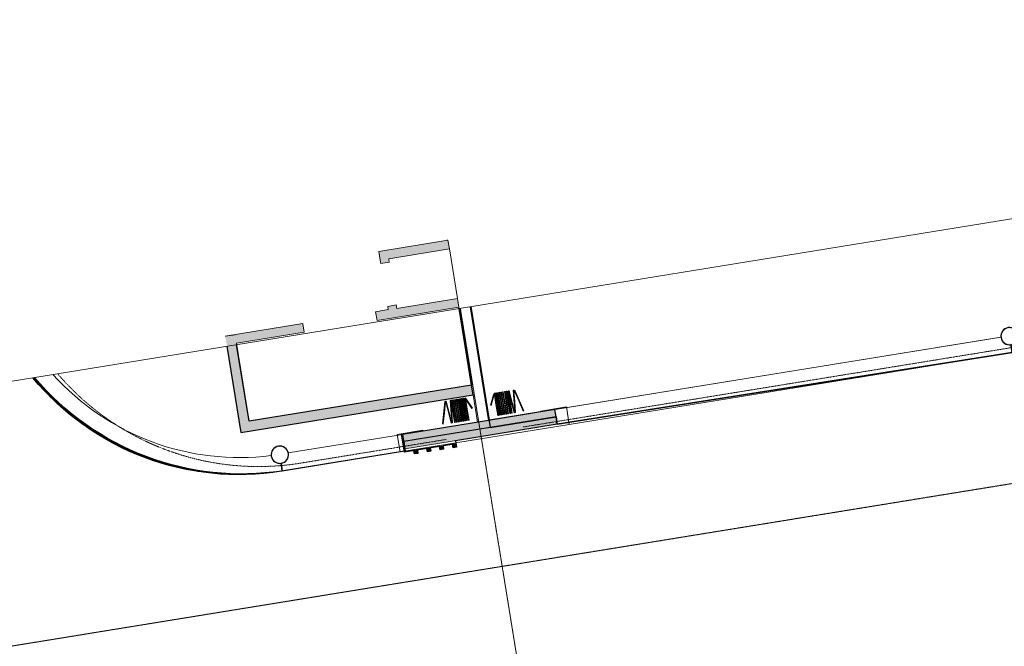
# Model space of a CAD drawing. Header units: millimetres. Extents: x 344773 to 395309, y 816588 to 874127.
# Tile 24 of 25: x 361020 to 372370, y 866911 to 874127. Entities that reach past the tile are written whole.
import ezdxf

# ---------------------------------------------------------------- set-up
doc = ezdxf.new("R2010")
doc.units = ezdxf.units.MM
doc.linetypes.add('Overhead', pattern=[1.4000000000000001, 0.7000000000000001, -0.7000000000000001])
doc.linetypes.add('System - Akser', pattern=[7.199999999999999, 4.8, -0.8, 0.8, -0.8])
for name, color, linetype, lineweight in [('0-1', 7, 'Continuous', 5), ('A-AREA-BNDY', 1, 'Continuous', 5), ('A-FLOR-1', 8, 'Continuous', 5), ('A-FLOR-OVHD', 1, 'Overhead', 5), ('A-GENM-2', 10, 'Continuous', 9), ('A-GLAZ-CURT-1', 10, 'Continuous', 9), ('A-GLAZ-CURT-2', 7, 'Continuous', 5), ('A-GLAZ-CWMG-1', 10, 'Continuous', 9), ('A-WALL-PATT-1', 7, 'Continuous', 5), ('A852-TYNN', 7, 'Continuous', 5), ('I-WALL-1', 10, 'Continuous', 9), ('S-COLS-2', 10, 'Continuous', 9), ('S-COLS-3', 7, 'Continuous', 5), ('S-COLS-SYMB-1', 10, 'Continuous', 9), ('S-GRID-1', 1, 'System - Akser', 5)]:
    doc.layers.add(name, color=color, linetype=linetype, lineweight=lineweight)
doc.layers.add('A862-B-RLin', color=1, linetype='Continuous')
doc.layers.add('A862-N-RLin', color=7, linetype='Continuous', plot=False)

# ---------------------------------------------------------------- blocks, each defined once
blk = doc.blocks.new('A222 - Sirkulær Stålsøyle - A222 - Sirkulær Stålsøyle 1 - Ø 200 mm-26153990-ENBR-80052-AA1-TOF-200-0002_2D')
at = {"layer": 'S-COLS-3'}
h = blk.add_hatch(color=256, dxfattribs=at)
h.paths.add_polyline_path([(17.3648177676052, -98.48077530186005), (60.32088886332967, -77.94228634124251), (77.94228634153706, -61.96155060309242), (95.89268973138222, -23.29371405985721), (100.0000000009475, -6.410552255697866e-10), (86.9333243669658, 46.38861592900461), (63.63961030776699, 75.15754839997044), (49.09117846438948, 86.93332436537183), (17.3648177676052, 98.48077530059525), (-23.29371405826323, 96.32283352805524), (-60.32088886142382, 77.94228633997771), (-77.9422863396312, 61.96155060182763), (-95.89268972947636, 23.29371405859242), (-99.99999999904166, -6.410552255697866e-10), (-86.93332436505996, -46.38861593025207), (-63.63961030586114, -75.15754840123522), (-40.66555640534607, -90.00000000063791), (-17.364817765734, -98.48077530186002), (9.355950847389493e-10, -98.48077530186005)], flags=0)
h.paths.add_polyline_path([(9.355929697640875e-10, -90.00000000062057), (-23.29371405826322, -86.93332436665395), (-44.99999999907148, -77.94228634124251), (-71.56532211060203, -53.31062158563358), (-85.12134751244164, -27.66821315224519), (-86.93332436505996, -23.29371405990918), (-89.99999999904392, -6.410531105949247e-10), (-81.95101363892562, 35.32207618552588), (-66.52204922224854, 59.88314277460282), (-63.63961030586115, 63.63961030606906), (-44.99999999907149, 77.94228633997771), (-10.38569152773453, 88.6326977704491), (18.59929829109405, 87.55135592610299), (23.29371406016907, 86.93332436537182), (45.00000000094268, 77.94228633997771), (71.56532211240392, 53.31062158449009), (85.12134751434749, 27.66821315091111), (86.93332436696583, 23.29371405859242), (90.00000000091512, -6.410552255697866e-10), (81.95101364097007, -35.32207618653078), (66.52204922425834, -59.88314277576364), (63.63961030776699, -63.63961030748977), (45.00000000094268, -77.94228634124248), (10.38569152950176, -88.6326977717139)], flags=0)
at = {"layer": 'S-COLS-2'}
for centre, radius, start, end in [((-3.098267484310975e-13, -1.064300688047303e-13), 99.99999999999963, 359.9999999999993, 179.9999999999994), ((-3.09268259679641e-13, -1.06758612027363e-13), 99.99999999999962, 179.9999999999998, 359.9999999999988)]:
    blk.add_arc(centre, radius, start, end, dxfattribs=at)
at = {"layer": 'S-COLS-SYMB-1'}
for centre, radius, start, end in [((-3.078755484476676e-13, -1.067582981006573e-13), 99.99999999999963, 359.9999999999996, 179.9999999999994), ((-3.09268259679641e-13, -1.06758612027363e-13), 99.9999999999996, 180.0000000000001, 0)]:
    blk.add_arc(centre, radius, start, end, dxfattribs=at)
blk = doc.blocks.new('248 Sidefoldesjalusi - A248 Sidefoldesjalusi-V189-ENBR-80052-AA1-TOF-200-0002_2D')
at = {"layer": 'A-GENM-2'}
for p, q in [((70.45240403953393, 130.0000000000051), (62.45240403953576, 130.0000000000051)), ((62.45240403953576, 130.0000000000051), (62.45240403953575, 2.114974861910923e-15)), ((70.45240403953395, -130.0000000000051), (70.45240403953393, 130.0000000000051)), ((90.45240403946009, 130.0000000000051), (82.45240403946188, 130.0000000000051)), ((82.45240403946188, 130.0000000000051), (82.45240403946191, 0)), ((90.45240403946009, -130.0000000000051), (90.45240403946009, 130.0000000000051)), ((110.4524040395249, 130.0000000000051), (102.4524040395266, 130.0000000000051)), ((102.4524040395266, 130.0000000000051), (102.4524040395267, 0)), ((110.4524040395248, -130.0000000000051), (110.4524040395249, 130.0000000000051)), ((130.4524040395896, 130.0000000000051), (122.4524040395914, 130.0000000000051)), ((122.4524040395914, 130.0000000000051), (122.4524040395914, 4.229949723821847e-15)), ((130.4524040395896, -130.0000000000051), (130.4524040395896, 130.0000000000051)), ((150.4524040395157, 130.0000000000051), (142.4524040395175, 130.0000000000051)), ((142.4524040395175, 130.0000000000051), (142.4524040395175, 0)), ((150.4524040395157, -130.0000000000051), (150.4524040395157, 130.0000000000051)), ((170.4524040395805, 130.0000000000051), (162.4524040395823, 130.0000000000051)), ((162.4524040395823, 130.0000000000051), (162.4524040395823, 4.229949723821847e-15)), ((170.4524040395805, -130.0000000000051), (170.4524040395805, 130.0000000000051)), ((190.4524040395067, 130.0000000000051), (182.4524040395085, 130.0000000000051)), ((182.4524040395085, 130.0000000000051), (182.4524040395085, 4.229949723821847e-15)), ((190.4524040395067, -130.0000000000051), (190.4524040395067, 130.0000000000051)), ((210.4524040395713, 130.0000000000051), (202.4524040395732, 130.0000000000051)), ((202.4524040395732, 130.0000000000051), (202.4524040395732, 0)), ((210.4524040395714, -130.0000000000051), (210.4524040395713, 130.0000000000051)), ((230.4524040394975, 130.0000000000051), (222.4524040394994, 130.0000000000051)), ((222.4524040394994, 130.0000000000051), (222.4524040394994, 4.229949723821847e-15)), ((230.4524040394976, -130.0000000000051), (230.4524040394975, 130.0000000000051)), ((239.1069362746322, -129.8539337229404), (261.7674293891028, 129.1566877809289)), ((253.7978718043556, 129.8539337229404), (242.4676252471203, 0.3486229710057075)), ((261.7674293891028, 129.1566877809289), (253.7978718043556, 129.8539337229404)), ((270.7369869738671, 129.8539337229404), (262.7674293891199, 129.1566877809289)), ((262.7674293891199, 129.1566877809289), (285.4279225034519, -129.8539337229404)), ((282.0672335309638, 0.348622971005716), (270.7369869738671, 129.8539337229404)), ((302.6696314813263, -126.6056335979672), (369.962583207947, 124.5350812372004)), ((362.2351765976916, 126.6056335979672), (328.588700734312, 1.035276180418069)), ((369.962583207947, 124.5350812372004), (362.2351765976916, 126.6056335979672)), ((7.250462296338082, 3.380946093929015), (-8.988243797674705e-20, 5.936274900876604e-19)), ((-8.988243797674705e-20, 5.936274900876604e-19), (54.94037402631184, -117.8200123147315)), ((62.19083632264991, -114.4390662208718), (7.250462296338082, 3.380946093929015)), ((62.45240403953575, 2.114974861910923e-15), (62.45240403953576, -130.0000000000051)), ((82.45240403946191, 0), (82.45240403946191, -130.0000000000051)), ((102.4524040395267, 0), (102.4524040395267, -130.0000000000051)), ((122.4524040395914, 4.229949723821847e-15), (122.4524040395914, -130.0000000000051)), ((142.4524040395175, 0), (142.4524040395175, -130.0000000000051)), ((162.4524040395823, 4.229949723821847e-15), (162.4524040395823, -130.0000000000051)), ((182.4524040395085, 4.229949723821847e-15), (182.4524040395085, -130.0000000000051)), ((202.4524040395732, 0), (202.4524040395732, -130.0000000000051)), ((222.4524040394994, 4.229949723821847e-15), (222.4524040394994, -130.0000000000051)), ((242.4676252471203, 0.3486229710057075), (231.1373786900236, -129.1566877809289)), ((293.3974800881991, -129.1566877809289), (282.0672335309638, 0.348622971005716)), ((328.588700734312, 1.035276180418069), (294.9422248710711, -124.5350812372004)), ((54.94037402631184, -117.8200123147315), (62.19083632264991, -114.4390662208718)), ((62.45240403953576, -130.0000000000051), (70.45240403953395, -130.0000000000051)), ((82.45240403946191, -130.0000000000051), (90.45240403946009, -130.0000000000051)), ((102.4524040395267, -130.0000000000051), (110.4524040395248, -130.0000000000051)), ((122.4524040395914, -130.0000000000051), (130.4524040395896, -130.0000000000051)), ((142.4524040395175, -130.0000000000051), (150.4524040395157, -130.0000000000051)), ((162.4524040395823, -130.0000000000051), (170.4524040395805, -130.0000000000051)), ((182.4524040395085, -130.0000000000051), (190.4524040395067, -130.0000000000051)), ((202.4524040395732, -130.0000000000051), (210.4524040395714, -130.0000000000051)), ((222.4524040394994, -130.0000000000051), (230.4524040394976, -130.0000000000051)), ((231.1373786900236, -129.1566877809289), (239.1069362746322, -129.8539337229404)), ((285.4279225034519, -129.8539337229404), (293.3974800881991, -129.1566877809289)), ((294.9422248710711, -124.5350812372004), (302.6696314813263, -126.6056335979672))]:
    blk.add_line(p, q, dxfattribs=at)
blk = doc.blocks.new('248 Sidefoldesjalusi - A248 Sidefoldesjalusi-26929428-ENBR-80052-AA1-TOF-200-0002_2D')
at = {"layer": 'A-GENM-2'}
for p, q in [((54.94037402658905, 117.8200123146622), (1.386069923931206e-10, -1.03955243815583e-10)), ((7.250462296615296, -3.380946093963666), (62.19083632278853, 114.4390662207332)), ((62.19083632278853, 114.4390662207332), (54.94037402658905, 117.8200123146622)), ((62.45240403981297, 129.9999999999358), (62.45240403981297, -1.039552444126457e-10)), ((70.45240403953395, 129.9999999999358), (62.45240403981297, 129.9999999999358)), ((70.45240403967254, -130.0000000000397), (70.45240403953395, 129.9999999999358)), ((82.45240403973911, 129.9999999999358), (82.4524040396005, 2.114974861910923e-15)), ((90.45240403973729, 129.9999999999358), (82.45240403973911, 129.9999999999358)), ((90.45240403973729, -130.0000000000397), (90.45240403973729, 129.9999999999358)), ((102.4524040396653, 129.9999999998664), (102.4524040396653, -6.930349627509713e-11)), ((110.4524040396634, 129.9999999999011), (102.4524040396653, 129.9999999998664)), ((110.4524040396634, -130.0000000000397), (110.4524040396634, 129.9999999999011)), ((122.45240403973, 129.9999999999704), (122.45240403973, -1.039510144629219e-10)), ((130.4524040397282, 129.9999999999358), (122.45240403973, 129.9999999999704)), ((130.4524040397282, -130.0000000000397), (130.4524040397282, 129.9999999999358)), ((142.4524040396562, 129.9999999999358), (142.4524040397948, -3.464751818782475e-11)), ((150.4524040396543, 129.9999999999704), (142.4524040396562, 129.9999999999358)), ((150.452404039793, -130.0000000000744), (150.4524040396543, 129.9999999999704)), ((162.4524040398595, 129.9999999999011), (162.4524040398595, 0)), ((170.4524040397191, 129.9999999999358), (162.4524040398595, 129.9999999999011)), ((170.4524040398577, -129.9999999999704), (170.4524040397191, 129.9999999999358)), ((182.4524040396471, 129.9999999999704), (182.4524040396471, -3.465174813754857e-11)), ((190.4524040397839, 129.9999999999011), (182.4524040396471, 129.9999999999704)), ((190.4524040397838, -130.0000000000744), (190.4524040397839, 129.9999999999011)), ((202.4524040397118, 129.9999999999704), (202.4524040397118, -3.465597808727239e-11)), ((210.45240403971, 129.9999999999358), (202.4524040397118, 129.9999999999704)), ((210.45240403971, -130.0000000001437), (210.45240403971, 129.9999999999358)), ((222.452404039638, 129.9999999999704), (222.452404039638, -1.039467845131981e-10)), ((230.4524040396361, 129.9999999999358), (222.452404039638, 129.9999999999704)), ((230.4524040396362, -130.0000000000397), (230.4524040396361, 129.9999999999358)), ((239.1069362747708, 129.8539337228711), (231.1373786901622, 129.1566877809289)), ((231.1373786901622, 129.1566877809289), (242.4676252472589, -0.348622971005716)), ((261.76742938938, -129.1566877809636), (239.1069362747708, 129.8539337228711)), ((285.4279225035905, 129.8539337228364), (262.7674293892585, -129.1566877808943)), ((282.0672335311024, -0.3486229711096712), (293.3974800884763, 129.1566877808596)), ((293.3974800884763, 129.1566877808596), (285.4279225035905, 129.8539337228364)), ((302.6696314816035, 126.6056335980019), (294.9422248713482, 124.5350812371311)), ((294.9422248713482, 124.5350812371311), (328.5887007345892, -1.035276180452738)), ((369.9625832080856, -124.5350812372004), (302.6696314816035, 126.6056335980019)), ((82.4524040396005, 2.114974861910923e-15), (82.45240403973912, -130.0000000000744)), ((162.4524040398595, 0), (162.4524040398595, -130.0000000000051)), ((1.386069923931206e-10, -1.03955243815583e-10), (7.250462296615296, -3.380946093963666)), ((62.45240403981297, -1.039552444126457e-10), (62.45240403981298, -130.0000000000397)), ((102.4524040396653, -6.930349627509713e-11), (102.4524040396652, -130.0000000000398)), ((122.45240403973, -1.039510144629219e-10), (122.4524040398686, -130.0000000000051)), ((142.4524040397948, -3.464751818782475e-11), (142.4524040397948, -130.0000000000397)), ((182.4524040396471, -3.465174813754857e-11), (182.4524040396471, -130.000000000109)), ((202.4524040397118, -3.465597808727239e-11), (202.4524040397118, -130.0000000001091)), ((222.452404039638, -1.039467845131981e-10), (222.4524040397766, -130.0000000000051)), ((242.4676252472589, -0.348622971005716), (253.7978718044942, -129.8539337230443)), ((270.7369869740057, -129.8539337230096), (282.0672335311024, -0.3486229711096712)), ((328.5887007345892, -1.035276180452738), (362.2351765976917, -126.6056335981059)), ((62.45240403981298, -130.0000000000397), (70.45240403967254, -130.0000000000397)), ((82.45240403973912, -130.0000000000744), (90.45240403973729, -130.0000000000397)), ((102.4524040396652, -130.0000000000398), (110.4524040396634, -130.0000000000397)), ((122.4524040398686, -130.0000000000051), (130.4524040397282, -130.0000000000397)), ((142.4524040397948, -130.0000000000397), (150.452404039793, -130.0000000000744)), ((162.4524040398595, -130.0000000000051), (170.4524040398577, -129.9999999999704)), ((182.4524040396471, -130.000000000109), (190.4524040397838, -130.0000000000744)), ((202.4524040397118, -130.0000000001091), (210.45240403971, -130.0000000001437)), ((222.4524040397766, -130.0000000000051), (230.4524040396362, -130.0000000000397)), ((253.7978718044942, -129.8539337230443), (261.76742938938, -129.1566877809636)), ((262.7674293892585, -129.1566877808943), (270.7369869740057, -129.8539337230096)), ((362.2351765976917, -126.6056335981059), (369.9625832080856, -124.5350812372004))]:
    blk.add_line(p, q, dxfattribs=at)
blk = doc.blocks.new('A246 - T01 Trespiler-panel 600 - A246-T01 Trespiler-panel 600-28222656-ENBR-80052-AA1-TOF-200-0002_2D')
at = {"layer": 'A-GLAZ-CURT-2'}
for points in [[(300.0000000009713, -10.00000000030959), (300.000000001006, -3.118657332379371e-10), (-299.9999999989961, -3.118741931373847e-10), (-299.9999999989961, -10.0000000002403)], [(-149.999999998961, -50.00000000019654), (-149.9999999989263, -10.00000000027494), (-189.9999999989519, -10.00000000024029), (-189.9999999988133, -50.00000000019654)], [(1.282115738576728e-09, -50.00000000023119), (1.143507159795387e-09, -10.00000000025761), (-39.99999999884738, -10.00000000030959), (-39.99999999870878, -50.00000000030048)], [(150.0000000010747, -50.00000000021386), (150.0000000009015, -10.00000000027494), (110.0000000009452, -10.00000000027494), (110.0000000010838, -50.0000000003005)], [(300.0000000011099, -50.0000000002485), (300.0000000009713, -10.00000000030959), (260.0000000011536, -10.00000000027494), (260.0000000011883, -50.00000000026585)]]:
    blk.add_hatch(color=256, dxfattribs=at).paths.add_polyline_path(points, flags=0)
at = {"layer": 'A-GLAZ-CURT-1'}
for p, q in [((300.0000000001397, -1.039552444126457e-10), (-299.9999999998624, -1.039552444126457e-10)), ((-299.9999999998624, -1.039552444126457e-10), (-299.9999999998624, -10.00000000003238)), ((-299.9999999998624, -10.00000000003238), (300.0000000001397, -10.00000000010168)), ((-149.9999999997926, -10.00000000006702), (-189.9999999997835, -10.00000000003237)), ((-189.9999999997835, -10.00000000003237), (-189.9999999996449, -49.99999999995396)), ((-189.9999999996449, -49.99999999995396), (-149.9999999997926, -49.99999999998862)), ((-149.9999999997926, -49.99999999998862), (-149.9999999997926, -10.00000000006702)), ((2.772139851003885e-10, -10.00000000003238), (-39.99999999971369, -10.00000000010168)), ((-39.99999999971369, -10.00000000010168), (-39.99999999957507, -50.00000000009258)), ((-39.99999999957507, -50.00000000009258), (4.158199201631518e-10, -49.99999999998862)), ((4.158199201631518e-10, -49.99999999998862), (2.772139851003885e-10, -10.00000000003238)), ((150.0000000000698, -10.00000000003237), (110.0000000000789, -10.00000000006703)), ((110.0000000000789, -10.00000000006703), (110.0000000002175, -50.00000000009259)), ((110.0000000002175, -50.00000000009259), (150.0000000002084, -49.99999999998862)), ((150.0000000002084, -49.99999999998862), (150.0000000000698, -10.00000000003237)), ((300.0000000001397, -10.00000000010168), (260.0000000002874, -10.00000000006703)), ((260.0000000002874, -10.00000000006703), (260.0000000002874, -50.00000000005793)), ((260.0000000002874, -50.00000000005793), (300.0000000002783, -50.00000000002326)), ((300.0000000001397, -10.00000000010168), (300.0000000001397, -1.039552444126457e-10)), ((300.0000000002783, -50.00000000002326), (300.0000000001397, -10.00000000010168))]:
    blk.add_line(p, q, dxfattribs=at)
blk = doc.blocks.new('Rectangular Mullion - A248-M03 kantbeskyt_ åpning 210 hovedpav -høyre-28223681-ENBR-80052-AA1-TOF-200-0002_2D')
at = {"layer": 'A-GLAZ-CWMG-1'}
for p, q in [((-5.000000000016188, 10.00000000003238), (0, 10.00000000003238)), ((-5.000000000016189, -199.9999999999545), (-5.000000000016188, 10.00000000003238)), ((0, 10.00000000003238), (-4.229949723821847e-15, -199.9999999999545)), ((-4.229949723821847e-15, -199.9999999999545), (-5.000000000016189, -199.9999999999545))]:
    blk.add_line(p, q, dxfattribs=at)

msp = doc.modelspace()

# ---------------------------------------------------------------- hatches: boundary and pattern name
at = {"layer": 'A-WALL-PATT-1'}
for points in [[(365956.291612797, 871586.656007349), (365159.2255763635, 871457.2651901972), (365175.2492069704, 871358.5573219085), (365972.315243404, 871487.94813906)], [(363517.8325920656, 870400.60094783), (363501.8089614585, 870499.3088161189), (363390.2690702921, 870481.2021135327), (363552.0276212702, 869484.7461831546), (363663.5675124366, 869502.8528857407), (363565.2176708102, 870108.7020501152)], [(366245.1175544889, 869807.4466814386), (366227.0108519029, 869918.9865726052), (363552.0276212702, 869484.7461831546), (363570.1343238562, 869373.2062919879), (365087.6123350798, 869619.5443755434)], [(367189.6993804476, 869636.5953599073), (365432.6993249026, 869351.3747351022), (365459.9394969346, 869183.5713590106), (367216.9395524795, 869468.7919838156)]]:
    msp.add_hatch(color=256, dxfattribs=at).paths.add_polyline_path(points, flags=0)
h = msp.add_hatch(color=256, dxfattribs=at)
h.paths.add_polyline_path([(365360.4846805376, 870841.5584637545), (365261.7768122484, 870825.5348331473), (365268.1862644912, 870786.0516858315), (365366.8941327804, 870802.0753164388)], flags=0)
h.paths.add_polyline_path([(365280.3665275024, 871335.0978051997), (365273.9570752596, 871374.5809525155), (365175.2492069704, 871358.5573219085), (365181.6586592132, 871319.0741745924)], flags=0)
h = msp.add_hatch(color=256, dxfattribs=at)
h.paths.add_polyline_path([(366081.2759315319, 870816.7346346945), (366065.2523009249, 870915.4425029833), (365122.5921587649, 870762.4168306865), (365138.6157893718, 870663.7089623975)], flags=0)
h.paths.add_polyline_path([(364283.5752783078, 870626.2159705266), (363501.8089614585, 870499.3088161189), (363517.8325920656, 870400.60094783), (364299.598908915, 870527.5081022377)], flags=0)

# ---------------------------------------------------------------- linework, layer by layer
at = {"layer": 'A-AREA-BNDY', "flags": 128}
for points in [[(374836.733409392, 872221.8640821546), (374799.6058791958, 872112.3890563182), (374555.9937245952, 871659.5619936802), (374240.6622235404, 871253.4028192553), (373862.3433128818, 870905.1586055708), (373431.5131322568, 870624.4726850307), (372960.1019262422, 870419.1176135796), (372461.1636804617, 870294.7799385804), (367354.2010823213, 869465.7469180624), (365404.7206836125, 869149.2802135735), (364037.6166590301, 868927.3529217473), (363555.9480853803, 868887.578096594), (363073.9874976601, 868923.6425311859), (362603.6023650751, 869034.6581994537), (362156.3751307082, 869217.8915272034), (361743.3180133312, 869468.83070179), (361374.6018500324, 869781.2967679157), (361181.8609488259, 870005.2157431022)], [(374836.733409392, 872221.8640821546), (374799.6058791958, 872112.3890563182), (374555.9937245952, 871659.5619936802), (374240.6622235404, 871253.4028192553), (373862.3433128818, 870905.1586055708), (373431.5131322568, 870624.4726850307), (372960.1019262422, 870419.1176135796), (372461.1636804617, 870294.7799385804), (367354.2010823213, 869465.7469180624), (365404.7206836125, 869149.2802135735), (364037.6166590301, 868927.3529217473), (363555.9480853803, 868887.578096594), (363073.9874976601, 868923.6425311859), (362603.6023650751, 869034.6581994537), (362156.3751307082, 869217.8915272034), (361743.3180133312, 869468.83070179), (361374.6018500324, 869781.2967679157), (361181.8609488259, 870005.2157431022)], [(366212.1549482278, 870821.8028530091), (366364.3844319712, 869884.0473468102), (366424.7134012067, 869512.4122227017), (367026.8313977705, 869610.1563694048), (367025.2290347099, 869620.0271562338), (367321.3526395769, 869668.0980480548), (367354.2010823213, 869465.7469180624), (372461.1636804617, 870294.7799385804), (372960.1019262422, 870419.1176135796), (373431.5131322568, 870624.4726850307), (373862.3433128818, 870905.1586055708), (374240.6622235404, 871253.4028192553), (374555.9937245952, 871659.5619936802), (374799.6058791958, 872112.3890563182), (374836.733409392, 872221.8640821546)], [(363520.391379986, 870384.8384463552), (363663.5675124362, 869502.8528857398), (366227.0108519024, 869918.9865726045), (366083.8347194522, 870800.9721332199)], [(361181.8609488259, 870005.2157431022), (361374.6018500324, 869781.2967679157), (361743.3180133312, 869468.83070179), (362156.3751307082, 869217.8915272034), (362603.6023650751, 869034.6581994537), (363073.9874976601, 868923.6425311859), (363555.9480853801, 868887.578096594), (364037.6166590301, 868927.3529217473), (365404.7206836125, 869149.2802135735), (365371.8722408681, 869351.6313435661), (365667.9958457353, 869399.702235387), (365669.5982087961, 869389.8314485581), (366296.3931724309, 869491.5815029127), (366245.1175544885, 869807.446681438), (363570.1343238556, 869373.2062919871), (363408.8514888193, 870366.7317437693)]]:
    msp.add_lwpolyline(points, dxfattribs=at)
at = {"layer": 'A-FLOR-1'}
for p, q in [((366065.2523009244, 870915.4425029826), (365972.3152434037, 871487.9481390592)), ((366227.0108519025, 869918.9865726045), (366081.2759315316, 870816.7346346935)), ((367189.6993804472, 869636.5953599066), (372332.7093268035, 870471.4800860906)), ((367189.6993804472, 869636.5953599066), (372332.7093268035, 870471.4800860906)), ((366296.393172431, 869491.5815029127), (366245.1175544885, 869807.446681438)), ((364114.3501657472, 869137.3620094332), (365432.6993249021, 869351.3747351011)), ((364114.3501657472, 869137.3620094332), (365432.6993249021, 869351.3747351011))]:
    msp.add_line(p, q, dxfattribs=at)
msp.add_arc((363552.3573088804, 871979.0284228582), 2894.99999999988, 222.0258767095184, 277.2882266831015, dxfattribs=at)
msp.add_arc((363552.3573088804, 871979.0284228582), 2894.99999999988, 222.0258767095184, 277.2882266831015, dxfattribs=at)
at = {"layer": 'A-FLOR-OVHD'}
for p, q in [((366824.7514767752, 869436.6697892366), (372525.012037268, 870362.0151661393)), ((364258.3469012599, 869020.0553934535), (365936.3806621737, 869292.4571137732))]:
    msp.add_line(p, q, dxfattribs=at)
msp.add_arc((363771.228530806, 872020.7745894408), 3039.999999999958, 220.416257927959, 279.2206125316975, dxfattribs=at)
at = {"layer": 'A852-TYNN'}
msp.add_lwpolyline([(350568.3158292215, 868282.2778519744), (358959.9837754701, 816588.3968160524), (394963.5261986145, 822432.9913183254), (386571.8582523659, 874126.8723542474)], close=True, dxfattribs=at)
msp.add_lwpolyline([(374619.196657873, 872186.5504986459, -0.2457130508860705), (372528.1266387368, 870504.945887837, 0.9430164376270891), (372331.3331945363, 870471.2566932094), (366436.5583454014, 869514.3350583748), (366223.9998924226, 870823.7256886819)], format="xyb", dxfattribs=at)
at = {"layer": 'A862-B-RLin', "flags": 128}
for points in [[(374837.2470286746, 872221.9474599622, -0.2639284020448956), (372461.1596075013, 870294.8350625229), (367216.9969183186, 869468.7506416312), (367216.8821867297, 869468.8333259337), (367203.3194664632, 869552.6936718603), (366444.2559592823, 869429.4719524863), (365446.3194109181, 869267.4730470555), (365463.9454045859, 869158.894391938), (365454.2720334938, 869157.3240761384), (365454.0746177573, 869157.2920288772), (365453.9598884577, 869157.3746995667), (364046.9034391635, 868928.9617758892, -0.2638226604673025), (361181.1563894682, 870005.1013692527, -0.2638226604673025)], [(366218.0774202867, 870822.7642708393), (366444.2559592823, 869429.4719524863), (367203.3194664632, 869552.6936718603), (367216.8821867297, 869468.8333259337), (367216.9969183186, 869468.7506416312), (372461.1596075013, 870294.8350625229, 0.2639284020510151), (374837.2470287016, 872221.9474599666, 0.2639284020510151)], [(366218.0774202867, 870822.7642708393), (366444.2559592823, 869429.4719524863), (365446.3194109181, 869267.4730470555), (365463.9454045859, 869158.894391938), (365454.2720334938, 869157.3240761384), (365454.0746177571, 869157.2920288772), (365453.9598884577, 869157.3746995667), (364046.9034391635, 868928.9617758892, -0.2638226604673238), (361181.1563894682, 870005.1013692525, -0.2638226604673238)]]:
    msp.add_lwpolyline(points, format="xyb", dxfattribs=at)
at = {"layer": 'A862-N-RLin', "flags": 128}
for points in [[(374829.0136389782, 872220.6109019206, -0.2622124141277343), (372461.2475789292, 870294.8937770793), (372446.7429645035, 870383.6171095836, 11596.62289003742), (372446.7089164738, 870383.6115882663), (372461.0498314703, 870294.8638447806), (367217.0383344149, 869468.8075443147), (367216.9235288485, 869468.890691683), (367203.3194664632, 869552.6936718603), (367189.6993804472, 869636.5953599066), (366436.5583454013, 869514.3350583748), (366223.9998924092, 870823.7256886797)], [(366212.1549482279, 870821.8028530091), (366424.7134012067, 869512.4122227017), (365432.6993249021, 869351.374735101), (365463.9454045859, 869158.894391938), (365454.2720334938, 869157.3240761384), (365454.0425748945, 869157.4894175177), (364046.9858956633, 868929.0764565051), (364034.0654037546, 869017.9546250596, 1999.999749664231), (364033.8679880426, 869017.9225778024), (364046.7889398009, 868929.0444839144, -0.260707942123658), (361190.8969820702, 870006.6825973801, -0.260707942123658)], [(372461.1636804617, 870294.7799385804), (367216.9551111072, 869468.6932015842), (367216.8408446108, 869468.7759601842), (366042.31591984, 869278.110779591), (366054.3336427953, 869204.0798783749), (366014.8504954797, 869197.6704261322), (366008.4410432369, 869237.1535734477), (365899.8623881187, 869219.52757978), (365906.2718403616, 869180.0444324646), (365866.788693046, 869173.6349802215), (365860.3792408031, 869213.1181275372), (365751.8005856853, 869195.4921338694), (365758.2100379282, 869156.0089865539), (365718.7268906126, 869149.5995343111), (365712.3174383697, 869189.0826816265), (365603.7387832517, 869171.4566879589), (365610.1482354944, 869131.9735406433), (365570.665088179, 869125.5640884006), (365564.255635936, 869165.0472357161), (365455.676980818, 869147.4212420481), (365454.1066650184, 869157.0946131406), (365453.8772020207, 869157.2599816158), (364037.6166590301, 868927.3529217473, -0.2660910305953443), (361171.5293641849, 870003.5385769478, -0.2660910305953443)]]:
    msp.add_lwpolyline(points, format="xyb", dxfattribs=at)
for points in [[(363408.8514888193, 870366.7317437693), (363570.1343238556, 869373.2062919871), (366245.1175544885, 869807.446681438), (366227.0108519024, 869918.9865726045), (366083.8347194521, 870800.9721332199)], [(366083.736011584, 870800.9561095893), (366226.9121440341, 869918.9705489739), (363663.5675124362, 869502.8528857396), (363520.391379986, 870384.8384463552)]]:
    msp.add_lwpolyline(points, dxfattribs=at)
at = {"layer": 'I-WALL-1'}
for p, q in [((365956.2916127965, 871586.6560073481), (365159.225576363, 871457.2651901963)), ((365943.1416977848, 871586.53119662), (365955.9737206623, 871588.6142685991)), ((365972.3152434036, 871487.9481390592), (365956.2916127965, 871586.6560073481)), ((365273.9570752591, 871374.5809525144), (365972.3152434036, 871487.9481390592)), ((365159.225576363, 871457.2651901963), (365175.24920697, 871358.5573219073)), ((365175.24920697, 871358.5573219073), (365181.6586592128, 871319.0741745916)), ((365280.366527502, 871335.0978051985), (365273.9570752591, 871374.5809525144)), ((365181.6586592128, 871319.0741745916), (365280.366527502, 871335.0978051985)), ((366065.2523009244, 870915.4425029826), (365366.8941327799, 870802.0753164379)), ((366081.2759315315, 870816.7346346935), (366065.2523009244, 870915.4425029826)), ((365265.8916345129, 870787.7053705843), (365122.2716861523, 870764.3909880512)), ((365138.6157893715, 870663.7089623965), (366081.2759315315, 870816.7346346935)), ((365360.4846805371, 870841.5584637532), (365261.776812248, 870825.5348331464)), ((365261.776812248, 870825.5348331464), (365268.1862644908, 870786.0516858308)), ((365268.1862644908, 870786.0516858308), (365266.212107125, 870785.7312132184)), ((365366.8941327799, 870802.0753164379), (365360.4846805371, 870841.5584637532)), ((366212.1549482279, 870821.8028530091), (366424.7134012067, 869512.4122227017)), ((366436.5583454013, 869514.3350583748), (366223.9998924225, 870823.7256886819)), ((365122.2716861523, 870764.3909880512), (365122.5921587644, 870762.4168306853)), ((365122.5921587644, 870762.4168306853), (365138.6157893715, 870663.7089623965)), ((364283.2548056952, 870628.1901278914), (363389.9485976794, 870483.1762708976)), ((364283.5752783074, 870626.2159705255), (364283.2548056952, 870628.1901278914)), ((364299.5989089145, 870527.5081022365), (364283.5752783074, 870626.2159705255)), ((363501.8089614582, 870499.3088161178), (363390.2690702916, 870481.2021135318)), ((363390.2690702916, 870481.2021135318), (363501.8089614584, 870499.3088161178)), ((363517.8325920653, 870400.6009478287), (364299.5989089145, 870527.5081022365)), ((363408.8514888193, 870366.7317437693), (363552.0276212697, 869484.7461831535)), ((363663.5675124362, 869502.8528857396), (363517.8325920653, 870400.6009478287)), ((366227.0108519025, 869918.9865726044), (363663.5675124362, 869502.8528857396)), ((363570.1343238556, 869373.2062919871), (366245.1175544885, 869807.446681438)), ((367321.3526395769, 869668.0980480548), (367025.2290347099, 869620.0271562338)), ((367026.0302162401, 869615.0917628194), (367322.1538211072, 869663.1626546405)), ((367322.1538211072, 869663.1626546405), (367321.3526395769, 869668.0980480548)), ((367189.6993804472, 869636.5953599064), (365432.6993249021, 869351.374735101)), ((367025.2290347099, 869620.0271562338), (367026.0302162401, 869615.0917628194)), ((367216.9395524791, 869468.7919838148), (367189.6993804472, 869636.5953599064)), ((363552.0276212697, 869484.7461831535), (363570.1343238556, 869373.2062919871)), ((365459.9394969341, 869183.5713590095), (367216.9395524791, 869468.7919838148)), ((366424.7134012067, 869512.4122227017), (366436.5583454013, 869514.3350583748)), ((365432.6993249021, 869351.374735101), (365459.9394969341, 869183.5713590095))]:
    msp.add_line(p, q, dxfattribs=at)
at = {"layer": 'S-GRID-1'}
for p, q in [((351050.8724579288, 865309.6596409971), (387054.4148810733, 871154.2541432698)), ((374490.3088459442, 819109.494641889), (366098.640899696, 870803.3756778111))]:
    msp.add_line(p, q, dxfattribs=at)

# ---------------------------------------------------------------- block references
at = {"layer": '0-1'}
for name, p, rotation in [('A222 - Sirkulær Stålsøyle - A222 - Sirkulær Stålsøyle 1 - Ø 200 mm-26153990-ENBR-80052-AA1-TOF-200-0002_2D', (372430.7187823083, 870482.3248883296), 99.22061253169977), ('248 Sidefoldesjalusi - A248 Sidefoldesjalusi-26929428-ENBR-80052-AA1-TOF-200-0002_2D', (366447.0742314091, 869686.7054391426), 9.220612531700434), ('248 Sidefoldesjalusi - A248 Sidefoldesjalusi-V189-ENBR-80052-AA1-TOF-200-0002_2D', (366239.787708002, 869653.0558148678), 189.2206125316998), ('A222 - Sirkulær Stålsøyle - A222 - Sirkulær Stålsøyle 1 - Ø 200 mm-26153990-ENBR-80052-AA1-TOF-200-0002_2D', (364017.9430733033, 869116.6464203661), 99.22061253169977), ('A246 - T01 Trespiler-panel 600 - A246-T01 Trespiler-panel 600-28222656-ENBR-80052-AA1-TOF-200-0002_2D', (365750.1982226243, 869205.3629206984), 9.220612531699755)]:
    msp.add_blockref(name, p, dxfattribs=dict(at, rotation=rotation))
at = {"layer": '0-1', "extrusion": (0, 0, -1), "rotation": 170.7793874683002}
msp.add_blockref('Rectangular Mullion - A248-M03 kantbeskyt_ åpning 210 hovedpav -høyre-28223681-ENBR-80052-AA1-TOF-200-0002_2D', (-365454.0746177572, 869157.2920288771), dxfattribs=at)

doc.saveas('drawing.dxf')
